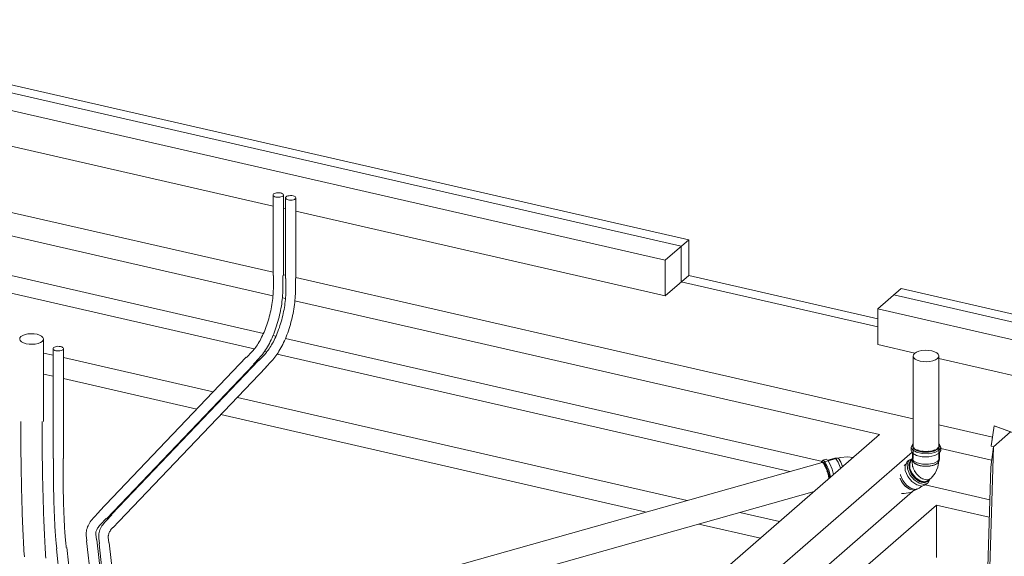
# Model space of a CAD drawing. Header units: millimetres. Extents: x -70712 to -20979, y -30151 to 7529.
# Tile 21 of 22: x -31698 to -27492, y 4123 to 6415. Entities that reach past the tile are written whole.
import ezdxf

# ---------------------------------------------------------------- set-up
doc = ezdxf.new("R2010")
doc.units = ezdxf.units.MM
for name, color, linetype, lineweight in [('A-WALL', 113, 'Continuous', 18), ('E-POWR-CNDT', 130, 'Continuous', 18), ('P-PIPE', 3, 'Continuous', 18), ('S-BEAM', 12, 'Continuous', 18), ('S-FNDN', 32, 'Continuous', 18)]:
    doc.layers.add(name, color=color, linetype=linetype, lineweight=lineweight)

# ---------------------------------------------------------------- blocks, each defined once
blk = doc.blocks.new('Gros béton - Gros béton-318223-Perspective réseaux sous dallage')
at = {"layer": 'S-FNDN'}
for p, q in [((-61817, 4991.3), (-61776, 4981.9)), ((-61731.9, 4971.8), (-61091.9, 4825.3)), ((-61776, 4892.4), (-61817, 4901.8)), ((-61162, 4751.9), (-61731.8, 4882.3)), ((-61042.2, 4813.9), (-61038.6, 4813.1)), ((-60988.8, 4801.7), (-59066.7, 4361.8)), ((-61108.6, 4739.6), (-61112.3, 4740.5)), ((-59242, 4312.5), (-61058.9, 4728.3)), ((-58843, 4310.6), (-58672.9, 4271.7)), ((-58754.3, 4200.9), (-59018.2, 4261.2))]:
    blk.add_line(p, q, dxfattribs=at)
blk = doc.blocks.new('Plumbing-Bend-Valsir-PP-Negative-02 - Standard-374742-Perspective réseaux sous dallage')
at = {"layer": 'P-PIPE'}
for p, q in [((-58436.2, 4542.4), (-58467, 4533.7)), ((-58424.2, 4542.6), (-58435.6, 4542.5)), ((-58419.4, 4539.4), (-58425.2, 4542.4)), ((-58362.3, 4542.3), (-58363.3, 4541.6)), ((-58490, 4527.3), (-58493, 4526.4)), ((-58492.2, 4523.8), (-58492.5, 4523.7)), ((-58489.8, 4530.7), (-58491.5, 4526.6)), ((-58473.4, 4537.5), (-58487.2, 4533.6)), ((-58364.4, 4540.6), (-58367.2, 4537.9)), ((-58363.7, 4541.3), (-58365.4, 4539.8))]:
    blk.add_line(p, q, dxfattribs=at)
for points in [[(-58411.7, 4498.8, 0), (-58413.3, 4503.7, 0), (-58421.8, 4525.1, 0), (-58430.2, 4538.9, 0), (-58436.5, 4542.3, 0)], [(-58357.8, 4545.7, 0), (-58382.1, 4548.3, 0), (-58412.9, 4545.4, 0), (-58424.9, 4542.5, 0)], [(-58419.3, 4539.3, 0), (-58419.7, 4539.8, 0), (-58423.5, 4542.5, 0), (-58424.9, 4542.5, 0)], [(-58361.2, 4543, 0), (-58362.7, 4542, 0), (-58363.5, 4541.4, 0)], [(-58461.1, 4455.1, 0), (-58462.9, 4462.9, 0), (-58470, 4487.7, 0), (-58478.6, 4509.1, 0), (-58486.9, 4522.9, 0), (-58493.3, 4526.3, 0), (-58495.1, 4524.4, 0)], [(-58453.8, 4462, 0), (-58454.4, 4464.2, 0), (-58462.2, 4491.3, 0), (-58471.5, 4514.7, 0), (-58480.6, 4529.7, 0), (-58487.6, 4533.4, 0), (-58490.8, 4527.4, 0)], [(-58458.5, 4457.6, 0), (-58459.9, 4463.8, 0), (-58467, 4488.6, 0), (-58475.6, 4510, 0), (-58483.9, 4523.7, 0), (-58490.3, 4527.2, 0)], [(-58485.9, 4519.8, 0), (-58486.4, 4520.5, 0), (-58487.2, 4521.3, 0)], [(-58477.7, 4505.5, 0), (-58478.5, 4507.3, 0), (-58479.1, 4508.6, 0)], [(-58441.6, 4472.6, 0), (-58448.3, 4495.2, 0), (-58457.7, 4518.6, 0), (-58466.8, 4533.6, 0), (-58473.7, 4537.3, 0)], [(-58403.3, 4506.2, 0), (-58411.2, 4526.1, 0), (-58419.1, 4539.1, 0)], [(-58411.8, 4527.3, 0), (-58415.3, 4533.7, 0), (-58418.6, 4538.5, 0)], [(-58403.8, 4507.8, 0), (-58405.8, 4513.1, 0), (-58410.6, 4524.6, 0), (-58411, 4525.6, 0)], [(-58469.7, 4484.9, 0), (-58470.3, 4486.9, 0), (-58470.6, 4487.6, 0)], [(-58463.2, 4461.7, 0), (-58463.5, 4463.3, 0), (-58464.3, 4466.5, 0)]]:
    blk.add_polyline3d(points, dxfattribs=at)
blk = doc.blocks.new('_DON_T_USE_Plumbing-Bend-Valsir-PP-Positive-02_ForDouble45Bend - Standard-V22-Perspective réseaux sous dallage')
at = {"layer": 'P-PIPE'}
for p, q in [((-58110.8, 4589.2), (-58110.8, 4576.1)), ((-58105.5, 4596), (-58105.5, 4593.2)), ((-58103.8, 4602.1), (-58102.5, 4603.1)), ((-57998.5, 4584.6), (-57999.8, 4583.5)), ((-57996.9, 4586), (-57998.3, 4584.8)), ((-57989.5, 4593.2), (-57989.5, 4596)), ((-57984.2, 4576.1), (-57984.2, 4589.2)), ((-58105.5, 4565.1), (-58105.5, 4542.1)), ((-57989.5, 4542.1), (-57989.5, 4566.1)), ((-58103.4, 4536), (-58113, 4528.6)), ((-58105, 4538.6), (-58102, 4528.8)), ((-58098.7, 4523.2), (-58102.5, 4532.7)), ((-57992.5, 4531.5), (-57998.5, 4520.9)), ((-57993, 4528.8), (-57990, 4538.6)), ((-58079.9, 4466.9), (-58081.1, 4468.1)), ((-58045.5, 4441.7), (-58029.4, 4454.3)), ((-58028.5, 4455), (-58030.3, 4453.6)), ((-58029.4, 4454.3), (-58025.4, 4457.5)), ((-58028.5, 4455), (-58028.5, 4455)), ((-58028.5, 4455), (-58028.5, 4455))]:
    blk.add_line(p, q, dxfattribs=at)
for points in [[(-57991.2, 4576.3, 0), (-58009.3, 4566.7, 0), (-58035, 4561.5, 0), (-58063.1, 4561.8, 0), (-58088.2, 4567.6, 0), (-58105.2, 4577.6, 0), (-58110.8, 4589.9, 0), (-58103.8, 4602.1, 0)], [(-57995.9, 4584.2, 0), (-58012.5, 4575.4, 0), (-58036, 4570.6, 0), (-58061.8, 4570.9, 0), (-58084.8, 4576.2, 0), (-58100.4, 4585.4, 0), (-58105.5, 4596.7, 0), (-58103.8, 4602, 0)], [(-57995.9, 4581.3, 0), (-58012.5, 4572.5, 0), (-58036, 4567.8, 0), (-58061.8, 4568.1, 0), (-58084.8, 4573.3, 0), (-58100.4, 4582.5, 0), (-58105.5, 4593.8, 0)], [(-58102.8, 4595.2, 0), (-58102.8, 4596.6, 0), (-58102.7, 4597.3, 0)], [(-58096.2, 4584.4, 0), (-58097.9, 4585.9, 0), (-58099.2, 4587.3, 0)], [(-57991.4, 4602.5, 0), (-57989.5, 4595.4, 0), (-57995.9, 4584.2, 0)], [(-57989.5, 4593.2, 0), (-57989.5, 4592.5, 0), (-57995.9, 4581.3, 0)], [(-57992.2, 4596.9, 0), (-57992.2, 4595.4, 0), (-57992.5, 4593.4, 0)], [(-57992.2, 4603, 0), (-57989.8, 4600.8, 0), (-57984.2, 4588.5, 0), (-57991.2, 4576.3, 0)], [(-57991.2, 4563.2, 0), (-58009.3, 4553.5, 0), (-58035, 4548.4, 0), (-58063.1, 4548.7, 0), (-58088.2, 4554.4, 0), (-58105.2, 4564.4, 0), (-58110.8, 4576.8, 0)], [(-57995.9, 4530.3, 0), (-58012.5, 4521.5, 0), (-58036, 4516.7, 0), (-58061.8, 4517, 0), (-58084.8, 4522.3, 0), (-58100.4, 4531.5, 0), (-58105.5, 4542.7, 0)], [(-58079.8, 4576, 0), (-58083, 4577.1, 0), (-58084.3, 4577.6, 0)], [(-58059.1, 4571.9, 0), (-58061.1, 4572.1, 0), (-58065.1, 4572.6, 0)], [(-58033.4, 4572.1, 0), (-58036.5, 4571.8, 0), (-58040.2, 4571.6, 0)], [(-58010.9, 4577.5, 0), (-58014.1, 4576.3, 0), (-58016.1, 4575.7, 0)], [(-57984.2, 4576.1, 0), (-57984.2, 4575.3, 0), (-57991.2, 4563.2, 0)], [(-58028.5, 4455, 0), (-58036.2, 4450.8, 0), (-58045.7, 4449.8, 0), (-58056.4, 4452.1, 0), (-58067.6, 4457.4, 0), (-58078.4, 4465.6, 0), (-58088.2, 4475.9, 0), (-58096.3, 4487.7, 0), (-58102.2, 4500.2, 0), (-58105.3, 4512.5, 0), (-58105.6, 4523.8, 0), (-58103, 4533.3, 0)], [(-58105.4, 4525.8, 0), (-58105.2, 4526.7, 0), (-58104.8, 4528.2, 0)], [(-58103.8, 4505.4, 0), (-58104.3, 4507.3, 0), (-58104.7, 4508.9, 0)], [(-58102.5, 4532.1, 0), (-58102.4, 4530.9, 0), (-58099.8, 4524.6, 0), (-58098.2, 4522.6, 0)], [(-58083.4, 4513.5, 0), (-58097.6, 4522, 0), (-58098.7, 4523.2, 0)], [(-58096.7, 4521.1, 0), (-58093.7, 4518.8, 0), (-58084.4, 4513.9, 0), (-58083, 4513.4, 0)], [(-57998.5, 4520.9, 0), (-58014.3, 4512.5, 0), (-58036.6, 4508, 0), (-58061.1, 4508.3, 0), (-58082.8, 4513.3, 0)], [(-58081.5, 4512.8, 0), (-58072.6, 4510.3, 0), (-58062.7, 4508.5, 0)], [(-58060.4, 4508.2, 0), (-58059.1, 4508.1, 0), (-58044.8, 4507.6, 0), (-58038.8, 4507.9, 0)], [(-58034.8, 4508.2, 0), (-58030.6, 4508.7, 0), (-58017.7, 4511.5, 0), (-58015.4, 4512.2, 0)], [(-58025.4, 4457.5, 0), (-58007.5, 4478.5, 0), (-57996.4, 4503.6, 0), (-57992.5, 4531.5, 0), (-57992.5, 4532.1, 0)], [(-58012.5, 4513.2, 0), (-58006.7, 4515.6, 0), (-57998.5, 4520.9, 0)], [(-57998.5, 4520.9, 0), (-57993.7, 4526.9, 0), (-57992.5, 4531.1, 0)], [(-57989.5, 4542.1, 0), (-57989.5, 4541.4, 0), (-57995.9, 4530.3, 0)], [(-58094.4, 4484.5, 0), (-58095.3, 4485.9, 0), (-58095.7, 4486.5, 0)], [(-58059.7, 4453.3, 0), (-58061.2, 4454, 0), (-58062.6, 4454.7, 0)], [(-58041.2, 4449.8, 0), (-58042.8, 4449.7, 0), (-58043.8, 4449.7, 0)]]:
    blk.add_polyline3d(points, dxfattribs=at)
blk = doc.blocks.new('_DON_T_USE_Plumbing-Bend-Valsir-PP-Positive-02_ForDouble45Bend - Standard-V23-Perspective réseaux sous dallage')
at = {"layer": 'P-PIPE'}
for p, q in [((-58134.3, 4515.9), (-58140.6, 4511)), ((-58128.1, 4527.4), (-58127.1, 4528.2)), ((-58117.8, 4535.4), (-58127.1, 4528.2)), ((-58118.8, 4534.6), (-58104.9, 4540.5)), ((-58112.7, 4532.7), (-58111.8, 4533.4)), ((-58109.8, 4535), (-58111.8, 4533.4)), ((-58110.7, 4534.2), (-58104.2, 4538)), ((-58109, 4532.1), (-58107.2, 4533.5)), ((-58091.1, 4458.2), (-58106.5, 4477.2)), ((-58072.4, 4445.3), (-58091.1, 4458.2)), ((-58076.5, 4413.9), (-58064.6, 4423.1)), ((-58054.1, 4440.9), (-58072.2, 4445.2)), ((-58039.4, 4446.2), (-58053.8, 4440.9)), ((-58049.4, 4428.3), (-58040.2, 4435.4)), ((-58040.6, 4441.8), (-58038.6, 4443.4)), ((-58033.1, 4449.8), (-58037.7, 4444.1)), ((-58091.4, 4407.6), (-58082.9, 4410.5))]:
    blk.add_line(p, q, dxfattribs=at)
for points in [[(-58048.4, 4429.1, 0), (-58064.9, 4423, 0), (-58086, 4428, 0), (-58107.5, 4442.8, 0), (-58125.3, 4464.7, 0), (-58135.6, 4489.3, 0), (-58136.6, 4511.7, 0), (-58128.1, 4527.4, 0)], [(-58039.2, 4436.3, 0), (-58055.7, 4430.2, 0), (-58076.8, 4435.1, 0), (-58098.3, 4450, 0), (-58116, 4471.9, 0), (-58126.4, 4496.4, 0), (-58127.4, 4518.8, 0), (-58118.8, 4534.6, 0)], [(-58039.7, 4442.5, 0), (-58054.8, 4437, 0), (-58074.1, 4441.5, 0), (-58093.9, 4455.1, 0), (-58110.1, 4475.2, 0), (-58119.7, 4497.7, 0), (-58120.6, 4518.2, 0), (-58112.7, 4532.7, 0)], [(-58037.7, 4444.1, 0), (-58052.8, 4438.6, 0), (-58072.1, 4443.1, 0), (-58091.9, 4456.7, 0), (-58108.1, 4476.7, 0), (-58117.6, 4499.2, 0), (-58118.6, 4519.8, 0), (-58110.7, 4534.2, 0)], [(-58106.5, 4477.3, 0), (-58115.6, 4498.8, 0), (-58116.5, 4518.3, 0), (-58109, 4532.1, 0)], [(-58075.6, 4414.7, 0), (-58090.7, 4409.1, 0), (-58110, 4413.6, 0), (-58129.8, 4427.2, 0), (-58146, 4447.3, 0), (-58155.5, 4469.8, 0), (-58156.3, 4473.3, 0)], [(-58135.9, 4423.5, 0), (-58151.3, 4442.5, 0), (-58158.4, 4457.3, 0)], [(-58158.2, 4456.7, 0), (-58152.3, 4444.2, 0), (-58151.4, 4442.7, 0)], [(-58150.4, 4441, 0), (-58144.2, 4432.4, 0), (-58137.1, 4424.6, 0)], [(-58135.8, 4423.4, 0), (-58134.4, 4422.1, 0), (-58123.6, 4414, 0), (-58118.9, 4411.4, 0)], [(-58085.1, 4411, 0), (-58098.8, 4406.3, 0), (-58117.2, 4410.5, 0), (-58135.4, 4423, 0)], [(-58030.4, 4453.3, 0), (-58030.6, 4452, 0), (-58039.2, 4436.3, 0)], [(-58152.1, 4391.9, 0), (-58140.9, 4390.9, 0), (-58113.8, 4395.7, 0), (-58089.2, 4408, 0), (-58085.4, 4410.8, 0)], [(-58115.7, 4409.9, 0), (-58112.4, 4408.6, 0), (-58101.7, 4406.3, 0), (-58099.8, 4406.3, 0)], [(-58097.2, 4406.4, 0), (-58092.2, 4407.3, 0), (-58084.8, 4411.3, 0)]]:
    blk.add_polyline3d(points, dxfattribs=at)

msp = doc.modelspace()

# ---------------------------------------------------------------- linework, layer by layer
at = {"layer": 'A-WALL'}
for p, q in [((-32947.2, 6414.9), (-28840.1, 5474.9)), ((-32916.9, 6372.8), (-28872, 5447.1)), ((-28940.5, 5387.6), (-32851.9, 6282.7)), ((-32816.1, 6122.4), (-30616, 5618.9)), ((-32867.7, 5851.4), (-30615.9, 5336.1)), ((-30616.2, 5235.9), (-32821.8, 5740.6)), ((-30571.9, 5608.8), (-30562.6, 5606.7)), ((-30518.5, 5596.6), (-28940.5, 5235.5)), ((-32819.4, 5570.1), (-30657, 5075.2)), ((-28940.5, 5387.6), (-28840.1, 5474.9)), ((-28840.1, 5474.9), (-28840.1, 5322.8)), ((-28872, 5447.1), (-28872, 5295)), ((-28940.5, 5235.5), (-28940.5, 5387.6)), ((-30571.8, 5326), (-30562.5, 5323.9)), ((-30518.4, 5313.8), (-27882, 4710.4)), ((-28840.1, 5322.8), (-28940.5, 5235.5)), ((-28840.1, 5322.8), (-28032.9, 5138.1)), ((-28872, 5295), (-28032.9, 5103)), ((-27932.5, 5267.2), (-28032.9, 5179.9)), ((-27932.5, 5267.2), (-24743.6, 4537.4)), ((-30562.8, 5223.7), (-30576.1, 5226.7)), ((-27964.5, 5239.4), (-24837.9, 4523.9)), ((-28025.5, 4643), (-30522.7, 5214.5)), ((-25039.8, 4494.9), (-28032.9, 5179.9)), ((-28032.9, 5179.9), (-28032.9, 5027.8)), ((-30616.3, 5065.9), (-30603.6, 5063)), ((-30562.9, 5053.7), (-28269.2, 4528.7)), ((-28032.9, 5027.8), (-27873.9, 4991.4)), ((-27772.1, 4968.1), (-25178.3, 4374.5)), ((-27772.1, 4685.3), (-27542.6, 4632.8)), ((-31874.4, 1295.8), (-28025.5, 4643)), ((-27886.5, 4568.4), (-31696.4, 1255.1)), ((-27546.6, 4533.4), (-27763.8, 4583.1)), ((-27830.2, 4428.3), (-27554.6, 4365.2)), ((-31541.6, 1219.6), (-27884.3, 4400.2))]:
    msp.add_line(p, q, dxfattribs=at)
at = {"layer": 'E-POWR-CNDT', "color": 93}
for p, q in [((-30616, 5666.2), (-30616, 5322)), ((-30571.8, 5322), (-30571.8, 5666.2)), ((-30562.6, 5654), (-30562.6, 5309.8)), ((-30518.4, 5309.8), (-30518.4, 5654)), ((-30614.4, 5322), (-30614.4, 5273.8)), ((-30573.4, 5273.8), (-30573.4, 5322)), ((-30561, 5309.8), (-30561, 5261.6)), ((-30520, 5261.6), (-30520, 5309.8)), ((-31555.6, 5010.2), (-31555.6, 4540.9)), ((-31511.4, 4540.9), (-31511.4, 5010.2)), ((-30730.5, 4973.3), (-31359.2, 4314.4)), ((-30704.9, 4997.9), (-30729.4, 4972.2)), ((-30699.7, 4943.9), (-30675.2, 4969.5)), ((-30651.5, 4985.6), (-30676, 4960)), ((-31327.2, 4283.8), (-30698.6, 4942.8)), ((-30677.2, 4961.1), (-31305.8, 4302.1)), ((-31273.9, 4271.6), (-30645.2, 4930.5)), ((-30646.3, 4931.6), (-30621.8, 4957.3)), ((-31554, 4540.9), (-31554, 4492.6)), ((-31513, 4492.6), (-31513, 4540.9)), ((-31358.1, 4313.3), (-31382.6, 4287.6)), ((-31304.7, 4301), (-31329.2, 4275.4)), ((-31352.9, 4259.3), (-31328.4, 4285)), ((-31299.5, 4247), (-31275, 4272.7)), ((-31413.6, 4213.1), (-31410.9, 4189.1)), ((-31370.2, 4193.6), (-31372.8, 4217.6)), ((-31542.3, 4179.8), (-31539.7, 4155.8)), ((-31498.9, 4160.3), (-31501.6, 4184.4)), ((-31412.5, 4188.9), (-31200.9, 2287.6)), ((-31156.9, 2292.5), (-31368.6, 4193.8)), ((-31360.2, 4200.9), (-31357.5, 4176.9)), ((-31359.1, 4176.7), (-31147.5, 2275.4)), ((-31316.8, 4181.4), (-31319.5, 4205.4)), ((-31103.6, 2280.3), (-31315.2, 4181.6)), ((-31541.3, 4155.6), (-31351.9, 2454.2)), ((-31307.9, 2459.1), (-31497.3, 4160.5))]:
    msp.add_line(p, q, dxfattribs=at)
at = {"layer": 'E-POWR-CNDT', "color": 1}
for p, q in [((-31596.5, 4698.9), (-31596.5, 5051.3)), ((-31692.8, 4698.9), (-31692.8, 4623.3)), ((-31601.8, 4623.3), (-31601.8, 4698.9))]:
    msp.add_line(p, q, dxfattribs=at)
at = {"layer": 'E-POWR-CNDT', "color": 93}
for points in [[(-30613.6, 5670.7, 0), (-30615.5, 5668.3, 0), (-30616, 5665.7, 0), (-30614.9, 5663.2, 0), (-30612.5, 5660.9, 0), (-30608.7, 5658.9, 0), (-30604, 5657.4, 0)], [(-30583.8, 5675, 0), (-30589.2, 5675.8, 0), (-30595, 5676.1, 0), (-30600.7, 5675.6, 0), (-30605.9, 5674.5, 0), (-30610.3, 5672.8, 0), (-30613.6, 5670.7, 0)], [(-30604, 5657.4, 0), (-30598.6, 5656.6, 0), (-30592.8, 5656.4, 0), (-30587.1, 5656.8, 0), (-30581.9, 5657.9, 0), (-30577.5, 5659.6, 0), (-30574.2, 5661.7, 0)], [(-30574.2, 5661.7, 0), (-30572.3, 5664.1, 0), (-30571.8, 5666.7, 0), (-30572.9, 5669.2, 0), (-30575.3, 5671.6, 0), (-30579.1, 5673.5, 0), (-30583.8, 5675, 0)], [(-30560.2, 5658.5, 0), (-30562.1, 5656.1, 0), (-30562.6, 5653.5, 0), (-30561.5, 5651, 0), (-30559.1, 5648.6, 0), (-30555.3, 5646.7, 0), (-30550.6, 5645.2, 0)], [(-30530.4, 5662.8, 0), (-30535.9, 5663.6, 0), (-30541.6, 5663.8, 0), (-30547.3, 5663.4, 0), (-30552.5, 5662.3, 0), (-30556.9, 5660.6, 0), (-30560.2, 5658.5, 0)], [(-30550.6, 5645.2, 0), (-30545.2, 5644.4, 0), (-30539.4, 5644.1, 0), (-30533.7, 5644.6, 0), (-30528.5, 5645.7, 0), (-30524.1, 5647.4, 0), (-30520.8, 5649.5, 0)], [(-30520.8, 5649.5, 0), (-30518.9, 5651.9, 0), (-30518.4, 5654.5, 0), (-30519.5, 5657, 0), (-30521.9, 5659.3, 0), (-30525.7, 5661.3, 0), (-30530.4, 5662.8, 0)], [(-30704.9, 4997.9, 0), (-30701.2, 5001.9, 0), (-30697.5, 5006.2, 0), (-30693.7, 5010.9, 0), (-30690, 5015.9, 0), (-30686.2, 5021.2, 0), (-30682.5, 5026.8, 0), (-30678.8, 5032.6, 0), (-30675.1, 5038.8, 0), (-30671.5, 5045.2, 0), (-30668, 5051.8, 0), (-30664.5, 5058.7, 0), (-30661.1, 5065.8, 0), (-30657.7, 5073.1, 0), (-30654.5, 5080.6, 0), (-30651.3, 5088.3, 0), (-30648.2, 5096.1, 0), (-30645.3, 5104.1, 0), (-30642.4, 5112.3, 0), (-30639.7, 5120.5, 0), (-30637, 5128.9, 0), (-30634.5, 5137.4, 0), (-30632.2, 5146, 0), (-30629.9, 5154.6, 0), (-30627.8, 5163.3, 0), (-30625.9, 5172, 0), (-30624.1, 5180.7, 0), (-30622.4, 5189.4, 0), (-30620.9, 5198.2, 0), (-30619.5, 5206.9, 0), (-30618.3, 5215.5, 0), (-30617.3, 5224.2, 0), (-30616.4, 5232.7, 0), (-30615.7, 5241.1, 0), (-30615.1, 5249.5, 0), (-30614.7, 5257.7, 0), (-30614.5, 5265.8, 0), (-30614.4, 5273.8, 0), (-30614.4, 5273.8, 0)], [(-30675.2, 4969.5, 0), (-30670.5, 4974.7, 0), (-30665.9, 4980.1, 0), (-30661.3, 4985.8, 0), (-30656.8, 4991.7, 0), (-30652.4, 4998, 0), (-30648.1, 5004.5, 0), (-30643.8, 5011.2, 0), (-30639.7, 5018.2, 0), (-30635.6, 5025.4, 0), (-30631.6, 5032.8, 0), (-30627.7, 5040.5, 0), (-30624, 5048.3, 0), (-30620.3, 5056.4, 0), (-30616.7, 5064.6, 0), (-30613.2, 5073, 0), (-30609.9, 5081.5, 0), (-30606.7, 5090.2, 0), (-30603.6, 5099, 0), (-30600.6, 5108, 0), (-30597.8, 5117, 0), (-30595.1, 5126.1, 0), (-30592.6, 5135.4, 0), (-30590.2, 5144.6, 0), (-30587.9, 5154, 0), (-30585.8, 5163.3, 0), (-30583.9, 5172.7, 0), (-30582.1, 5182.1, 0), (-30580.4, 5191.5, 0), (-30579, 5200.9, 0), (-30577.7, 5210.3, 0), (-30576.6, 5219.6, 0), (-30575.6, 5228.8, 0), (-30574.8, 5238, 0), (-30574.2, 5247.1, 0), (-30573.8, 5256.1, 0), (-30573.5, 5265, 0), (-30573.4, 5273.8, 0), (-30573.4, 5273.8, 0)], [(-30651.5, 4985.6, 0), (-30647.8, 4989.7, 0), (-30644.1, 4994, 0), (-30640.3, 4998.7, 0), (-30636.6, 5003.7, 0), (-30632.8, 5009, 0), (-30629.1, 5014.5, 0), (-30625.4, 5020.4, 0), (-30621.8, 5026.5, 0), (-30618.1, 5032.9, 0), (-30614.6, 5039.6, 0), (-30611.1, 5046.5, 0), (-30607.7, 5053.6, 0), (-30604.3, 5060.9, 0), (-30601.1, 5068.4, 0), (-30597.9, 5076, 0), (-30594.8, 5083.9, 0), (-30591.9, 5091.9, 0), (-30589, 5100, 0), (-30586.3, 5108.3, 0), (-30583.6, 5116.7, 0), (-30581.2, 5125.2, 0), (-30578.8, 5133.7, 0), (-30576.6, 5142.4, 0), (-30574.5, 5151, 0), (-30572.5, 5159.8, 0), (-30570.7, 5168.5, 0), (-30569, 5177.2, 0), (-30567.5, 5186, 0), (-30566.2, 5194.7, 0), (-30565, 5203.3, 0), (-30563.9, 5211.9, 0), (-30563, 5220.5, 0), (-30562.3, 5228.9, 0), (-30561.7, 5237.3, 0), (-30561.3, 5245.5, 0), (-30561.1, 5253.6, 0), (-30561, 5261.6, 0), (-30561, 5261.6, 0)], [(-30621.8, 4957.3, 0), (-30617.1, 4962.5, 0), (-30612.5, 4967.9, 0), (-30607.9, 4973.6, 0), (-30603.4, 4979.5, 0), (-30599, 4985.8, 0), (-30594.7, 4992.2, 0), (-30590.5, 4999, 0), (-30586.3, 5006, 0), (-30582.2, 5013.2, 0), (-30578.2, 5020.6, 0), (-30574.3, 5028.3, 0), (-30570.6, 5036.1, 0), (-30566.9, 5044.2, 0), (-30563.3, 5052.4, 0), (-30559.9, 5060.8, 0), (-30556.5, 5069.3, 0), (-30553.3, 5078, 0), (-30550.2, 5086.8, 0), (-30547.2, 5095.7, 0), (-30544.4, 5104.8, 0), (-30541.7, 5113.9, 0), (-30539.2, 5123.1, 0), (-30536.8, 5132.4, 0), (-30534.5, 5141.7, 0), (-30532.4, 5151.1, 0), (-30530.5, 5160.5, 0), (-30528.7, 5169.9, 0), (-30527.1, 5179.3, 0), (-30525.6, 5188.7, 0), (-30524.3, 5198, 0), (-30523.2, 5207.3, 0), (-30522.2, 5216.6, 0), (-30521.4, 5225.8, 0), (-30520.8, 5234.9, 0), (-30520.4, 5243.9, 0), (-30520.1, 5252.8, 0), (-30520, 5261.6, 0), (-30520, 5261.6, 0)], [(-31553.1, 5014.7, 0), (-31555.1, 5012.3, 0), (-31555.5, 5009.8, 0), (-31554.5, 5007.2, 0), (-31552, 5004.9, 0), (-31548.3, 5002.9, 0), (-31543.5, 5001.5, 0)], [(-31523.4, 5019, 0), (-31528.8, 5019.9, 0), (-31534.6, 5020.1, 0), (-31540.2, 5019.6, 0), (-31545.4, 5018.5, 0), (-31549.8, 5016.9, 0), (-31553.1, 5014.7, 0)], [(-31543.5, 5001.5, 0), (-31538.1, 5000.6, 0), (-31532.4, 5000.4, 0), (-31526.7, 5000.9, 0), (-31521.5, 5002, 0), (-31517.1, 5003.6, 0), (-31513.8, 5005.7, 0)], [(-31513.8, 5005.7, 0), (-31511.9, 5008.2, 0), (-31511.4, 5010.7, 0), (-31512.4, 5013.3, 0), (-31514.9, 5015.6, 0), (-31518.6, 5017.6, 0), (-31523.4, 5019, 0)], [(-31542.3, 4179.8, 0), (-31542.8, 4184.3, 0), (-31543.3, 4189.1, 0), (-31543.8, 4194.1, 0), (-31544.2, 4199.5, 0), (-31544.7, 4205.1, 0), (-31545.1, 4211.1, 0), (-31545.6, 4217.3, 0), (-31546, 4223.7, 0), (-31546.5, 4230.5, 0), (-31546.9, 4237.4, 0), (-31547.3, 4244.6, 0), (-31547.7, 4252.1, 0), (-31548.1, 4259.7, 0), (-31548.5, 4267.6, 0), (-31548.9, 4275.6, 0), (-31549.3, 4283.9, 0), (-31549.7, 4292.2, 0), (-31550, 4300.8, 0), (-31550.4, 4309.5, 0), (-31550.7, 4318.3, 0), (-31551, 4327.2, 0), (-31551.3, 4336.2, 0), (-31551.6, 4345.3, 0), (-31551.9, 4354.5, 0), (-31552.1, 4363.7, 0), (-31552.4, 4373, 0), (-31552.6, 4382.3, 0), (-31552.8, 4391.6, 0), (-31553, 4400.9, 0), (-31553.2, 4410.1, 0), (-31553.3, 4419.4, 0), (-31553.5, 4428.6, 0), (-31553.6, 4437.7, 0), (-31553.7, 4446.8, 0), (-31553.8, 4455.7, 0), (-31553.9, 4464.6, 0), (-31553.9, 4473.3, 0), (-31553.9, 4481.9, 0), (-31554, 4490.4, 0), (-31554, 4492.6, 0)], [(-31501.6, 4184.4, 0), (-31502, 4188.5, 0), (-31502.5, 4193, 0), (-31502.9, 4197.8, 0), (-31503.4, 4202.9, 0), (-31503.8, 4208.4, 0), (-31504.3, 4214.1, 0), (-31504.7, 4220.1, 0), (-31505.1, 4226.5, 0), (-31505.6, 4233, 0), (-31506, 4239.9, 0), (-31506.4, 4247, 0), (-31506.8, 4254.3, 0), (-31507.2, 4261.9, 0), (-31507.6, 4269.6, 0), (-31508, 4277.6, 0), (-31508.3, 4285.7, 0), (-31508.7, 4294, 0), (-31509.1, 4302.4, 0), (-31509.4, 4311, 0), (-31509.7, 4319.8, 0), (-31510, 4328.6, 0), (-31510.3, 4337.5, 0), (-31510.6, 4346.6, 0), (-31510.9, 4355.7, 0), (-31511.1, 4364.8, 0), (-31511.4, 4374, 0), (-31511.6, 4383.2, 0), (-31511.8, 4392.4, 0), (-31512, 4401.7, 0), (-31512.2, 4410.9, 0), (-31512.3, 4420, 0), (-31512.5, 4429.2, 0), (-31512.6, 4438.2, 0), (-31512.7, 4447.2, 0), (-31512.8, 4456.1, 0), (-31512.9, 4464.9, 0), (-31512.9, 4473.5, 0), (-31512.9, 4482, 0), (-31513, 4490.4, 0), (-31513, 4492.6, 0)], [(-31413.6, 4213.1, 0), (-31414, 4219.1, 0), (-31413.9, 4225.1, 0), (-31413.2, 4231, 0), (-31412.1, 4236.9, 0), (-31410.5, 4242.8, 0), (-31408.5, 4248.6, 0), (-31406.1, 4254.2, 0), (-31403.3, 4259.8, 0), (-31400.1, 4265.3, 0), (-31396.5, 4270.7, 0), (-31392.6, 4275.9, 0), (-31388.4, 4281.1, 0), (-31383.8, 4286.2, 0), (-31382.6, 4287.6, 0)], [(-31372.8, 4217.6, 0), (-31373, 4220, 0), (-31373, 4222.5, 0), (-31372.7, 4225, 0), (-31372.2, 4227.8, 0), (-31371.4, 4230.7, 0), (-31370.3, 4233.7, 0), (-31369, 4236.9, 0), (-31367.3, 4240.2, 0), (-31365.3, 4243.6, 0), (-31362.9, 4247.1, 0), (-31360.3, 4250.8, 0), (-31357.2, 4254.5, 0), (-31353.9, 4258.3, 0), (-31352.9, 4259.3, 0)], [(-31360.2, 4200.9, 0), (-31360.6, 4206.9, 0), (-31360.5, 4212.8, 0), (-31359.9, 4218.8, 0), (-31358.7, 4224.7, 0), (-31357.2, 4230.6, 0), (-31355.1, 4236.3, 0), (-31352.7, 4242, 0), (-31349.9, 4247.6, 0), (-31346.7, 4253.1, 0), (-31343.1, 4258.4, 0), (-31339.2, 4263.7, 0), (-31335, 4268.9, 0), (-31330.4, 4274, 0), (-31329.2, 4275.4, 0)], [(-31319.5, 4205.4, 0), (-31319.6, 4207.8, 0), (-31319.6, 4210.2, 0), (-31319.3, 4212.8, 0), (-31318.8, 4215.6, 0), (-31318, 4218.4, 0), (-31316.9, 4221.5, 0), (-31315.6, 4224.6, 0), (-31313.9, 4228, 0), (-31311.9, 4231.4, 0), (-31309.5, 4234.9, 0), (-31306.9, 4238.6, 0), (-31303.8, 4242.3, 0), (-31300.5, 4246, 0), (-31299.5, 4247, 0)]]:
    msp.add_polyline3d(points, dxfattribs=at)
at = {"layer": 'E-POWR-CNDT', "color": 1}
for points in [[(-31692.5, 5061.6, 0), (-31697, 5056.1, 0), (-31698.1, 5050.2, 0), (-31695.7, 5044.3, 0), (-31690, 5039, 0), (-31681.4, 5034.5, 0), (-31670.5, 5031.1, 0)], [(-31624.1, 5071.4, 0), (-31636.6, 5073.4, 0), (-31649.9, 5073.9, 0), (-31662.9, 5072.9, 0), (-31674.9, 5070.3, 0), (-31685, 5066.5, 0), (-31692.5, 5061.6, 0)], [(-31602.1, 5040.9, 0), (-31597.7, 5046.5, 0), (-31596.6, 5052.4, 0), (-31599, 5058.2, 0), (-31604.7, 5063.6, 0), (-31613.2, 5068.1, 0), (-31624.1, 5071.4, 0)], [(-31670.5, 5031.1, 0), (-31658, 5029.1, 0), (-31644.8, 5028.6, 0), (-31631.8, 5029.7, 0), (-31619.8, 5032.2, 0), (-31609.7, 5036.1, 0), (-31602.1, 5040.9, 0)], [(-31678.1, 4121.6, 0), (-31678.9, 4134.1, 0), (-31679.7, 4147.2, 0), (-31680.5, 4160.6, 0), (-31681.2, 4174.5, 0), (-31682, 4188.8, 0), (-31682.7, 4203.4, 0), (-31683.5, 4218.5, 0), (-31684.2, 4233.8, 0), (-31684.8, 4249.5, 0), (-31685.5, 4265.4, 0), (-31686.1, 4281.6, 0), (-31686.8, 4298, 0), (-31687.3, 4314.7, 0), (-31687.9, 4331.5, 0), (-31688.4, 4348.5, 0), (-31688.9, 4365.6, 0), (-31689.4, 4382.8, 0), (-31689.9, 4400.1, 0), (-31690.3, 4417.4, 0), (-31690.7, 4434.7, 0), (-31691, 4452.1, 0), (-31691.4, 4469.4, 0), (-31691.7, 4486.6, 0), (-31691.9, 4503.8, 0), (-31692.2, 4520.8, 0), (-31692.4, 4537.7, 0), (-31692.5, 4554.4, 0), (-31692.6, 4570.9, 0), (-31692.7, 4587.3, 0), (-31692.8, 4603.3, 0), (-31692.8, 4619.1, 0), (-31692.8, 4623.3, 0)], [(-31586.4, 4115.9, 0), (-31587.3, 4127.6, 0), (-31588.1, 4139.9, 0), (-31588.8, 4152.6, 0), (-31589.6, 4165.8, 0), (-31590.4, 4179.4, 0), (-31591.1, 4193.5, 0), (-31591.8, 4207.9, 0), (-31592.6, 4222.7, 0), (-31593.3, 4237.9, 0), (-31593.9, 4253.3, 0), (-31594.6, 4269.1, 0), (-31595.2, 4285.1, 0), (-31595.8, 4301.3, 0), (-31596.4, 4317.8, 0), (-31596.9, 4334.4, 0), (-31597.5, 4351.3, 0), (-31598, 4368.2, 0), (-31598.5, 4385.2, 0), (-31598.9, 4402.3, 0), (-31599.3, 4419.5, 0), (-31599.7, 4436.7, 0), (-31600.1, 4453.9, 0), (-31600.4, 4471, 0), (-31600.7, 4488.1, 0), (-31600.9, 4505.1, 0), (-31601.2, 4522, 0), (-31601.4, 4538.7, 0), (-31601.5, 4555.2, 0), (-31601.7, 4571.6, 0), (-31601.7, 4587.7, 0), (-31601.8, 4603.6, 0), (-31601.8, 4619.1, 0), (-31601.8, 4623.3, 0)]]:
    msp.add_polyline3d(points, dxfattribs=at)
at = {"layer": 'P-PIPE', "color": 44}
for p, q in [((-27882, 4978.8), (-27882, 4541.4)), ((-27772, 4541.4), (-27772, 4978.8)), ((-28214.3, 4540), (-30939.3, 3771.9)), ((-30909.4, 3666.1), (-28304.7, 4400.2))]:
    msp.add_line(p, q, dxfattribs=at)
for points in [[(-27876, 4990, 0), (-27880.8, 4984, 0), (-27882, 4977.6, 0), (-27879.4, 4971.3, 0), (-27873.2, 4965.5, 0), (-27863.9, 4960.6, 0), (-27852.1, 4957, 0)], [(-27801.9, 5000.6, 0), (-27815.5, 5002.8, 0), (-27829.8, 5003.3, 0), (-27843.9, 5002.2, 0), (-27856.9, 4999.4, 0), (-27867.8, 4995.3, 0), (-27876, 4990, 0)], [(-27852.1, 4957, 0), (-27838.6, 4954.8, 0), (-27824.3, 4954.3, 0), (-27810.2, 4955.5, 0), (-27797.2, 4958.2, 0), (-27786.3, 4962.3, 0), (-27778.1, 4967.6, 0)], [(-27778.1, 4967.6, 0), (-27773.3, 4973.6, 0), (-27772.1, 4980, 0), (-27774.7, 4986.3, 0), (-27780.8, 4992.1, 0), (-27790.1, 4997, 0), (-27801.9, 5000.6, 0)]]:
    msp.add_polyline3d(points, dxfattribs=at)
at = {"layer": 'S-BEAM'}
for p, q in [((-27536.1, 4680.9), (-27547.9, 4594.9)), ((-27547.9, 4594.3), (-27536.1, 4680.3)), ((-27437.5, 4645), (-27536.1, 4680.9)), ((-27536.1, 4680.9), (-27536.1, 4680.3)), ((-27536.1, 4680.3), (-27465.1, 4654.5)), ((-27465.1, 4654.5), (-27538.7, 4590.5)), ((-27538.7, 4590.5), (-27593.5, 2725.7)), ((-27538.7, 4590.5), (-27550.5, 4504.5)), ((-27547.9, 4594.3), (-27547.9, 4594.9)), ((-27538.3, 4590.9), (-27547.9, 4594.3)), ((-27605.3, 2639.7), (-27550.5, 4504.5))]:
    msp.add_line(p, q, dxfattribs=at)
at = {"layer": 'S-FNDN'}
for p, q in [((-32765.2, 5482.4), (-30695.9, 5008.9)), ((-31555.5, 4981.9), (-31596.6, 4991.3)), ((-30871.5, 4825.3), (-31511.4, 4971.8)), ((-30652, 4998.8), (-30642.5, 4996.7)), ((-30598.6, 4986.6), (-28408.2, 4485.3)), ((-30818.1, 4813.1), (-30821.8, 4813.9)), ((-28846.3, 4361.8), (-30768.4, 4801.7)), ((-28298.3, 3893.6), (-27782.5, 4342.1)), ((-27782.5, 4342.1), (-27556.8, 4290.5)), ((-27782.5, 4118.4), (-27782.5, 4342.1)), ((-28452.4, 4271.7), (-28622.5, 4310.6))]:
    msp.add_line(p, q, dxfattribs=at)

# ---------------------------------------------------------------- block references
at = {"layer": 'P-PIPE'}
for name in ['_DON_T_USE_Plumbing-Bend-Valsir-PP-Positive-02_ForDouble45Bend - Standard-V22-Perspective réseaux sous dallage', 'Plumbing-Bend-Valsir-PP-Negative-02 - Standard-374742-Perspective réseaux sous dallage', '_DON_T_USE_Plumbing-Bend-Valsir-PP-Positive-02_ForDouble45Bend - Standard-V23-Perspective réseaux sous dallage']:
    msp.add_blockref(name, (30220.4, 0), dxfattribs=at)
at = {"layer": 'S-FNDN'}
msp.add_blockref('Gros béton - Gros béton-318223-Perspective réseaux sous dallage', (30220.4, 0), dxfattribs=at)

doc.saveas('drawing.dxf')
